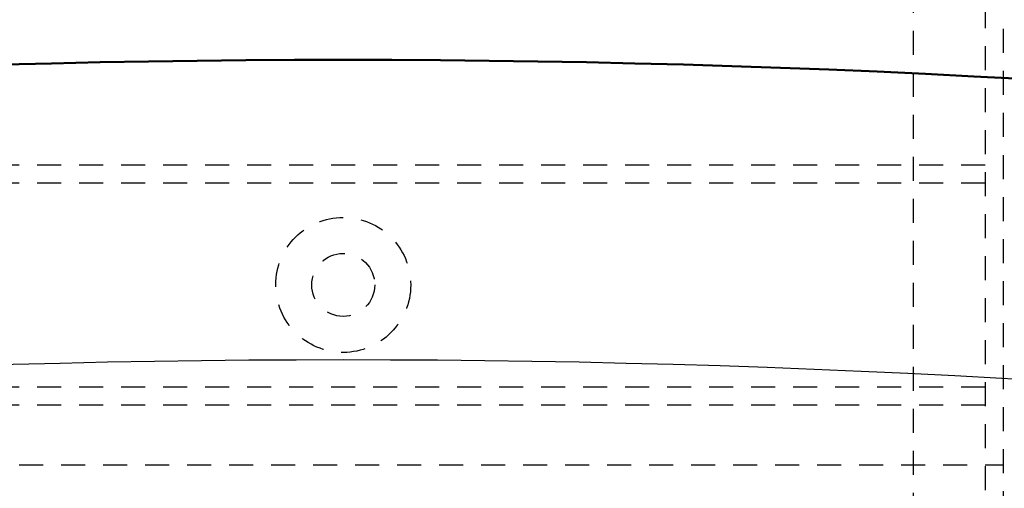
# Model space of a CAD drawing. Extents: x -7591 to -2491, y 6498 to 10061.
# Tile 69 of 125: x -5238 to -5074, y 8957 to 9035. Entities that reach past the tile are written whole.
import ezdxf

# ---------------------------------------------------------------- set-up
doc = ezdxf.new("R2010")
doc.units = 0
doc.header["$MEASUREMENT"] = 0
doc.linetypes.add('HIDDEN', pattern=[7, 4, -3])
doc.layers.get('0').update_dxf_attribs({"linetype": 'CONTINUOUS'})
doc.layers.add('LE_ALL', color=7, linetype='CONTINUOUS', lineweight=50)
doc.layers.add('LE_HIDDEN', color=7, linetype='CONTINUOUS')

msp = doc.modelspace()

# ---------------------------------------------------------------- linework, layer by layer
msp.add_lwpolyline([(-3319.19, 8334.81, 0.111006), (-4057.65, 9007.3, 0.000315), (-4060.15, 9008.72, 0.005079), (-4100.61, 9031.15, 0.000315), (-4103.13, 9032.51, 0.252871), (-6267.97, 9031.15, 0.005079), (-6308.43, 9008.72, 0.111325), (-7049.39, 8334.81)], format="xyb")
for radius, start, end in [(2396.87, 31.73211, 148.26789), (2391.87, 31.73211, 148.26789), (2372, 31.75, 148.25), (2370, 31.79835, 148.20165), (2345, 32.74999, 147.24999), (2266.16, 35.00882, 144.99118), (2258.06, 35.00886, 144.99114), (2247.11, 35.0089, 144.9911), (2120, 90, 129.25), (2120, 50.74999, 89.99999), (2040, 31.79835, 148.20165), (1950, 32.04534, 147.95466)]:
    msp.add_arc((-5184.29, 7028.43), radius, start, end)
at = {"layer": 'LE_ALL'}
for start, end in [(90, 148.25), (31.75, 90)]:
    msp.add_arc((-5184.29, 7028.43), 2000, start, end, dxfattribs=at)
at = {"layer": 'LE_HIDDEN', "color": 1, "linetype": 'HIDDEN'}
for p, q in [((-5074.29, 9145.57), (-5074.29, 8670.13)), ((-5077.29, 9142.72), (-5077.29, 8670.13)), ((-5089.29, 9131.28), (-5089.29, 8901.68)), ((-5291.29, 9010.93), (-5077.29, 9010.93)), ((-5291.29, 9007.93), (-5077.29, 9007.93)), ((-5291.29, 8973.93), (-5077.29, 8973.93)), ((-5291.29, 8970.93), (-5077.29, 8970.93)), ((-5294.29, 8960.93), (-5074.29, 8960.93))]:
    msp.add_line(p, q, dxfattribs=at)
for points in [[(-7153.76, 8297.61, -0.254675), (-5186.29, 9371.43), (-5186.29, 9290.46), (-5204.29, 9290.46), (-5204.29, 9288.46), (-5184.29, 9288.43), (-5164.29, 9288.46), (-5164.29, 9290.46), (-5182.29, 9290.46)], [(-7153.76, 8297.61, -0.254675), (-5186.29, 9371.43), (-5186.29, 9290.43), (-5204.29, 9290.43)], [(-5182.29, 9290.46), (-5182.29, 9371.43, -0.254675), (-3214.82, 8297.61), (-3480.59, 8126.66, 0.078205), (-3900.25, 8596.86), (-3840.14, 8670.42, 0.172955), (-5182.29, 9150.43), (-5182.29, 9191.4), (-5164.29, 9191.4), (-5164.29, 9193.4), (-5184.29, 9193.43), (-5204.29, 9193.4), (-5204.29, 9191.4), (-5186.29, 9191.4), (-5186.29, 9150.43, 0.172955), (-6528.44, 8670.42)], [(-5186.29, 9150.43, 0.172955), (-6528.44, 8670.42), (-6468.33, 8596.86, 0.078205), (-6887.99, 8126.67), (-7155.44, 8298.7)]]:
    msp.add_lwpolyline(points, format="xyb", dxfattribs=at)
for radius in [11.25, 5.25]:
    msp.add_circle((-5184.29, 8990.93), radius, dxfattribs=at)
for radius, start, end in [(2343, 32.79889, 89.95109), (2122, 50.69598, 89.94599), (2120, 90, 129.25), (2120, 50.74999, 89.99999), (2065.69, 40.48822, 139.52979), (2063.69, 40.48822, 139.52979), (2042.69, 40.48822, 139.51177), (2040.69, 40.48822, 139.51177)]:
    msp.add_arc((-5184.29, 7028.43), radius, start, end, dxfattribs=at)

doc.saveas('drawing.dxf')
